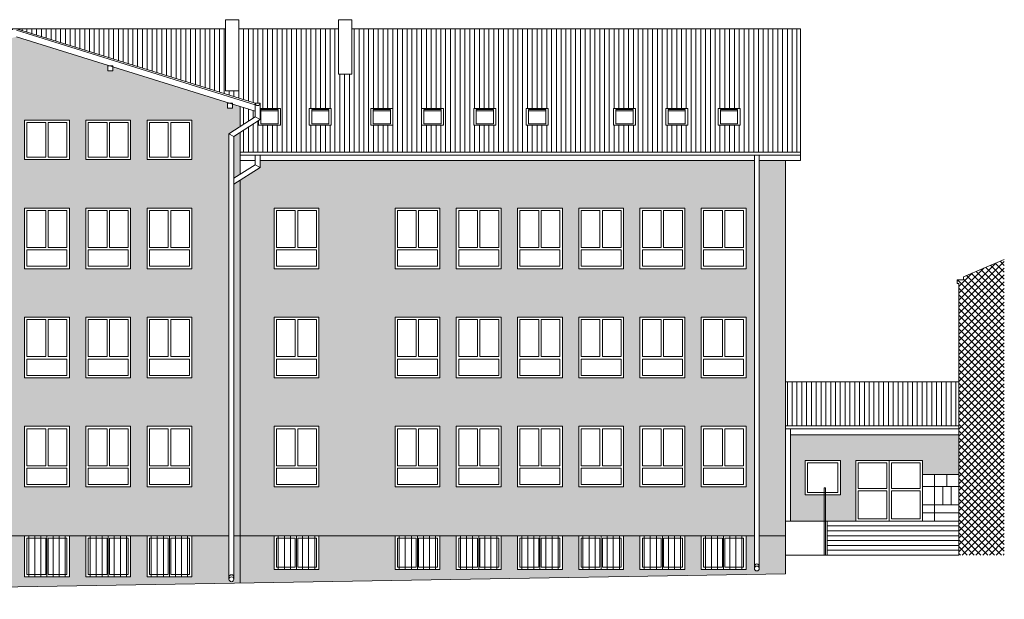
# Model space of a CAD drawing. Header units: centimetres. Extents: x -169503 to -110243, y -22061 to 11368.
# Tile 23 of 37: x -136589 to -133341, y -7553 to -5640. Entities that reach past the tile are written whole.
import ezdxf

# ---------------------------------------------------------------- set-up
doc = ezdxf.new("R2010")
doc.units = ezdxf.units.CM
doc.header["$LTSCALE"] = 10
for name, color, linetype, lineweight in [('_BALUSTRADY', 250, 'Continuous', 15), ('_KRATY', 250, 'Continuous', 15), ('_OKNA', 250, 'Continuous', 15), ('_SC', 250, 'Continuous', 15), ('_WID', 250, 'Continuous', 15)]:
    doc.layers.add(name, color=color, linetype=linetype, lineweight=lineweight)
for name, color, linetype in [('kolor 1', 250, 'Continuous'), ('kolor 2', 250, 'Continuous'), ('kolor 4', 250, 'Continuous')]:
    doc.layers.add(name, color=color, linetype=linetype)
pattern_1 = [(90, (-19534.473, -6837.746), (-15.875, 3e-15), [])]

msp = doc.modelspace()

# ---------------------------------------------------------------- hatches: boundary and pattern name
at = {"layer": '_OKNA'}
h = msp.add_hatch(dxfattribs=at)
h.set_pattern_fill('ANSI31', color=256, scale=5, angle=45)
h.set_pattern_definition(pattern_1)
h.paths.add_polyline_path([(-134845.86, -5933.21), (-134845.86, -5988.06), (-134918.36, -5988.06), (-134918.36, -5933.21)], flags=16)
h.paths.add_polyline_path([(-134853.86, -5937.21), (-134853.86, -5984.06), (-134910.36, -5984.06), (-134910.36, -5937.21)], flags=0)
h.paths.add_polyline_path([(-134630.35, -5933.21), (-134557.86, -5933.21), (-134557.86, -5988.06), (-134630.35, -5988.06)], flags=16)
h.paths.add_polyline_path([(-134622.35, -5937.21), (-134565.86, -5937.21), (-134565.86, -5984.06), (-134622.35, -5984.06)], flags=0)
h.paths.add_polyline_path([(-135018.36, -5933.21), (-135018.36, -5988.06), (-135090.85, -5988.06), (-135090.85, -5933.21)], flags=16)
h.paths.add_polyline_path([(-135026.36, -5937.21), (-135026.36, -5984.06), (-135082.85, -5984.06), (-135082.85, -5937.21)], flags=0)
h.paths.add_polyline_path([(-134457.86, -5933.21), (-134385.36, -5933.21), (-134385.36, -5988.06), (-134457.86, -5988.06)], flags=16)
h.paths.add_polyline_path([(-134449.86, -5937.21), (-134393.36, -5937.21), (-134393.36, -5984.06), (-134449.86, -5984.06)], flags=0)
h.paths.add_polyline_path([(-135190.85, -5933.21), (-135190.85, -5988.06), (-135263.35, -5988.06), (-135263.35, -5933.21)], flags=16)
h.paths.add_polyline_path([(-135198.85, -5937.21), (-135198.85, -5984.06), (-135255.35, -5984.06), (-135255.35, -5937.21)], flags=0)
h.paths.add_polyline_path([(-134285.36, -5933.21), (-134212.86, -5933.21), (-134212.86, -5988.06), (-134285.36, -5988.06)], flags=16)
h.paths.add_polyline_path([(-134277.36, -5937.21), (-134220.86, -5937.21), (-134220.86, -5984.06), (-134277.36, -5984.06)], flags=0)
h.paths.add_polyline_path([(-135358.28, -5933.21), (-135358.28, -5988.06), (-135430.77, -5988.06), (-135430.77, -5933.21)], flags=16)
h.paths.add_polyline_path([(-135366.28, -5937.21), (-135366.28, -5984.06), (-135422.77, -5984.06), (-135422.77, -5937.21)], flags=0)
h.paths.add_polyline_path([(-135561.31, -5933.21), (-135561.31, -5988.06), (-135633.8, -5988.06), (-135633.8, -5933.21)], flags=16)
h.paths.add_polyline_path([(-135569.31, -5937.21), (-135569.31, -5984.06), (-135625.8, -5984.06), (-135625.8, -5937.21)], flags=0)
h.paths.add_polyline_path([(-135728.73, -5933.21), (-135728.73, -5988.06), (-135801.23, -5988.06), (-135801.23, -5933.21)], flags=16)
h.paths.add_polyline_path([(-135736.73, -5937.21), (-135736.73, -5984.06), (-135793.23, -5984.06), (-135793.23, -5937.21)], flags=0)
h.paths.add_polyline_path([(-137432.06, -5933.21), (-137432.06, -5988.06), (-137504.56, -5988.06), (-137504.56, -5933.21)], flags=16)
h.paths.add_polyline_path([(-137440.06, -5937.21), (-137440.06, -5984.06), (-137496.56, -5984.06), (-137496.56, -5937.21)], flags=0)
h.paths.add_polyline_path([(-137604.56, -5933.21), (-137604.56, -5988.06), (-137677.06, -5988.06), (-137677.06, -5933.21)], flags=16)
h.paths.add_polyline_path([(-137612.56, -5937.21), (-137612.56, -5984.06), (-137669.06, -5984.06), (-137669.06, -5937.21)], flags=0)
h.paths.add_polyline_path([(-137771.98, -5933.21), (-137771.98, -5988.06), (-137844.48, -5988.06), (-137844.48, -5933.21)], flags=16)
h.paths.add_polyline_path([(-137779.98, -5937.21), (-137779.98, -5984.06), (-137836.48, -5984.06), (-137836.48, -5937.21)], flags=0)
h.paths.add_polyline_path([(-138034.33, -5933.21), (-138034.33, -5988.06), (-138106.83, -5988.06), (-138106.83, -5933.21)], flags=16)
h.paths.add_polyline_path([(-138042.33, -5937.21), (-138042.33, -5984.06), (-138098.83, -5984.06), (-138098.83, -5937.21)], flags=0)
h.paths.add_polyline_path([(-138206.83, -5933.21), (-138206.83, -5988.06), (-138279.32, -5988.06), (-138279.32, -5933.21)], flags=16)
h.paths.add_polyline_path([(-138214.83, -5937.21), (-138214.83, -5984.06), (-138271.32, -5984.06), (-138271.32, -5937.21)], flags=0)
h.paths.add_polyline_path([(-138379.32, -5933.21), (-138379.32, -5988.06), (-138451.82, -5988.06), (-138451.82, -5933.21)], flags=16)
h.paths.add_polyline_path([(-138387.32, -5937.21), (-138387.32, -5984.06), (-138443.82, -5984.06), (-138443.82, -5937.21)], flags=0)
h.paths.add_polyline_path([(-138551.82, -5933.21), (-138551.82, -5988.06), (-138624.32, -5988.06), (-138624.32, -5933.21)], flags=16)
h.paths.add_polyline_path([(-138559.82, -5937.21), (-138559.82, -5984.06), (-138616.32, -5984.06), (-138616.32, -5937.21)], flags=0)
h.paths.add_polyline_path([(-138724.32, -5933.21), (-138724.32, -5988.06), (-138796.82, -5988.06), (-138796.82, -5933.21)], flags=16)
h.paths.add_polyline_path([(-138732.32, -5937.21), (-138732.32, -5984.06), (-138788.82, -5984.06), (-138788.82, -5937.21)], flags=0)
h.paths.add_polyline_path([(-137387.9, -5942.16), (-137387.9, -5961.54), (-137337.9, -5993.46), (-137337.9, -5926.58)])
h.paths.add_polyline_path([(-137403.9, -5915.97), (-137387.9, -5915.97), (-136599.9, -5670.49), (-137289.68, -5670.49), (-137289.68, -5874.91), (-137333.68, -5874.91), (-137333.68, -5670.49), (-137937.68, -5670.49), (-137937.68, -5819.92), (-137981.68, -5819.92), (-137981.68, -5670.49), (-139077.9, -5670.49), (-139077.9, -6077.79), (-137337.9, -6077.79), (-137337.9, -6012.44), (-137403.9, -5970.31)])
h.paths.add_polyline_path([(-135795.9, -5970.31), (-135861.9, -6012.44), (-135861.9, -6077.79), (-134012.94, -6077.79), (-134012.94, -5670.49), (-135492.9, -5670.49), (-135492.9, -5819.92), (-135536.9, -5819.92), (-135536.9, -5670.49), (-135866.12, -5670.49), (-135866.12, -5874.91), (-135910.12, -5874.91), (-135910.12, -5670.49), (-136599.9, -5670.49), (-135811.9, -5915.97), (-135795.9, -5915.97)])
h.paths.add_polyline_path([(-135861.9, -5993.46), (-135811.9, -5961.54), (-135811.9, -5942.16), (-135861.9, -5926.58)])
h = msp.add_hatch(dxfattribs=at)
h.set_pattern_fill('ANSI37', color=256, scale=5)
h.set_pattern_definition([(45, (-19534.473, -6837.746), (-11.2253202, 11.2253202), []), (135, (-19534.473, -6837.746), (-11.2253202, -11.2253202), [])])
h.paths.add_polyline_path([(-133341.13, -7407.28), (-133341.13, -6431.58), (-133476.13, -6489.28), (-133476.13, -6499.28), (-133496.13, -6499.28), (-133496.13, -6511.28), (-133491.13, -6511.28), (-133491.13, -7407.28)])
h = msp.add_hatch(dxfattribs=at)
h.set_pattern_fill('ANSI31', color=256, scale=5, angle=45)
h.set_pattern_definition(pattern_1)
h.paths.add_polyline_path([(-133491.13, -6835.28), (-134062.9, -6835.28), (-134062.9, -6980.28), (-133491.13, -6980.28)])
at = {"layer": 'kolor 1'}
h = msp.add_hatch(color=256, dxfattribs=at)
h.dxf.hatch_style = 1
h.paths.add_polyline_path([(-138871.48, -6105.28), (-139027.9, -6105.28), (-139027.9, -7343.28), (-138871.48, -7343.28)])
h.paths.add_polyline_path([(-137337.9, -6169.87), (-137403.9, -6127.74), (-137403.9, -6105.28), (-138855.48, -6105.28), (-138855.48, -7343.28), (-137337.9, -7343.28)])
h.paths.add_polyline_path([(-138682.9, -6262.28), (-138682.9, -6462.28), (-138830.9, -6462.28), (-138830.9, -6262.28)], flags=16)
h.paths.add_polyline_path([(-138628.9, -6262.28), (-138480.9, -6262.28), (-138480.9, -6462.28), (-138628.9, -6462.28)], flags=16)
h.paths.add_polyline_path([(-138426.9, -6262.28), (-138278.9, -6262.28), (-138278.9, -6462.28), (-138426.9, -6462.28)], flags=16)
h.paths.add_polyline_path([(-138682.9, -6622.28), (-138682.9, -6822.28), (-138830.9, -6822.28), (-138830.9, -6622.28)], flags=16)
h.paths.add_polyline_path([(-138628.9, -6622.28), (-138480.9, -6622.28), (-138480.9, -6822.28), (-138628.9, -6822.28)], flags=16)
h.paths.add_polyline_path([(-138224.9, -6262.28), (-138076.9, -6262.28), (-138076.9, -6462.28), (-138224.9, -6462.28)], flags=16)
h.paths.add_polyline_path([(-138426.9, -6622.28), (-138278.9, -6622.28), (-138278.9, -6822.28), (-138426.9, -6822.28)], flags=16)
h.paths.add_polyline_path([(-138224.9, -6622.28), (-138076.9, -6622.28), (-138076.9, -6822.28), (-138224.9, -6822.28)], flags=16)
h.paths.add_polyline_path([(-138682.9, -6982.28), (-138682.9, -7182.28), (-138830.9, -7182.28), (-138830.9, -6982.28)], flags=16)
h.paths.add_polyline_path([(-138628.9, -6982.28), (-138480.9, -6982.28), (-138480.9, -7182.28), (-138628.9, -7182.28)], flags=16)
h.paths.add_polyline_path([(-138426.9, -6982.28), (-138278.9, -6982.28), (-138278.9, -7182.28), (-138426.9, -7182.28)], flags=16)
h.paths.add_polyline_path([(-137852.9, -6262.28), (-137704.9, -6262.28), (-137704.9, -6462.28), (-137852.9, -6462.28)], flags=16)
h.paths.add_polyline_path([(-138224.9, -6982.28), (-138076.9, -6982.28), (-138076.9, -7182.28), (-138224.9, -7182.28)], flags=16)
h.paths.add_polyline_path([(-137852.9, -6622.28), (-137704.9, -6622.28), (-137704.9, -6822.28), (-137852.9, -6822.28)], flags=16)
h.paths.add_polyline_path([(-137545.9, -6262.28), (-137397.9, -6262.28), (-137397.9, -6462.28), (-137545.9, -6462.28)], flags=16)
h.paths.add_polyline_path([(-137852.9, -6982.28), (-137704.9, -6982.28), (-137704.9, -7182.28), (-137852.9, -7182.28)], flags=16)
h.paths.add_polyline_path([(-137545.9, -6622.28), (-137397.9, -6622.28), (-137397.9, -6822.28), (-137545.9, -6822.28)], flags=16)
h.paths.add_polyline_path([(-137545.9, -6982.28), (-137397.9, -6982.28), (-137397.9, -7182.28), (-137545.9, -7182.28)], flags=16)
h.paths.add_polyline_path([(-137337.9, -6105.28), (-137387.9, -6105.28), (-137387.9, -6118.97), (-137337.9, -6150.88)], flags=17)
h.paths.add_polyline_path([(-137317.3, -6025.59), (-137337.9, -6012.44), (-137337.9, -6150.88), (-137317.3, -6164.03)], flags=17)
h.paths.add_polyline_path([(-135861.9, -5926.58), (-135886.94, -5918.78), (-135886.94, -5932.28), (-135902.94, -5932.28), (-135902.94, -5916.28), (-135894.96, -5916.28), (-136281.91, -5795.74), (-136281.91, -5809.24), (-136297.91, -5809.24), (-136297.91, -5793.24), (-136289.93, -5793.24), (-136599.9, -5696.67), (-136909.87, -5793.24), (-136901.89, -5793.24), (-136901.89, -5809.24), (-136917.89, -5809.24), (-136917.89, -5795.74), (-137304.84, -5916.28), (-137296.86, -5916.28), (-137296.86, -5932.28), (-137312.86, -5932.28), (-137312.86, -5918.78), (-137337.9, -5926.58), (-137337.9, -5993.46), (-137301.3, -6016.82), (-137301.3, -7343.28), (-135898.5, -7343.28), (-135898.5, -6016.82), (-135861.9, -5993.46)])
h.paths.add_polyline_path([(-137178.9, -5972.28), (-137030.9, -5972.28), (-137030.9, -6102.28), (-137178.9, -6102.28)], flags=16)
h.paths.add_polyline_path([(-136976.9, -5972.28), (-136828.9, -5972.28), (-136828.9, -6102.28), (-136976.9, -6102.28)], flags=16)
h.paths.add_polyline_path([(-137178.9, -6262.28), (-137030.9, -6262.28), (-137030.9, -6462.28), (-137178.9, -6462.28)], flags=16)
h.paths.add_polyline_path([(-136976.9, -6262.28), (-136828.9, -6262.28), (-136828.9, -6462.28), (-136976.9, -6462.28)], flags=16)
h.paths.add_polyline_path([(-136774.9, -5972.28), (-136626.9, -5972.28), (-136626.9, -6102.28), (-136774.9, -6102.28)], flags=16)
h.paths.add_polyline_path([(-136774.9, -6262.28), (-136626.9, -6262.28), (-136626.9, -6462.28), (-136774.9, -6462.28)], flags=16)
h.paths.add_polyline_path([(-137178.9, -6622.28), (-137030.9, -6622.28), (-137030.9, -6822.28), (-137178.9, -6822.28)], flags=16)
h.paths.add_polyline_path([(-136572.9, -5972.28), (-136424.9, -5972.28), (-136424.9, -6102.28), (-136572.9, -6102.28)], flags=16)
h.paths.add_polyline_path([(-136976.9, -6622.28), (-136828.9, -6622.28), (-136828.9, -6822.28), (-136976.9, -6822.28)], flags=16)
h.paths.add_polyline_path([(-136572.9, -6262.28), (-136424.9, -6262.28), (-136424.9, -6462.28), (-136572.9, -6462.28)], flags=16)
h.paths.add_polyline_path([(-136774.9, -6622.28), (-136626.9, -6622.28), (-136626.9, -6822.28), (-136774.9, -6822.28)], flags=16)
h.paths.add_polyline_path([(-136370.9, -5972.28), (-136222.9, -5972.28), (-136222.9, -6102.28), (-136370.9, -6102.28)], flags=16)
h.paths.add_polyline_path([(-136370.9, -6262.28), (-136222.9, -6262.28), (-136222.9, -6462.28), (-136370.9, -6462.28)], flags=16)
h.paths.add_polyline_path([(-136572.9, -6622.28), (-136424.9, -6622.28), (-136424.9, -6822.28), (-136572.9, -6822.28)], flags=16)
h.paths.add_polyline_path([(-137178.9, -6982.28), (-137030.9, -6982.28), (-137030.9, -7182.28), (-137178.9, -7182.28)], flags=16)
h.paths.add_polyline_path([(-136976.9, -6982.28), (-136828.9, -6982.28), (-136828.9, -7182.28), (-136976.9, -7182.28)], flags=16)
h.paths.add_polyline_path([(-136168.9, -5972.28), (-136020.9, -5972.28), (-136020.9, -6102.28), (-136168.9, -6102.28)], flags=16)
h.paths.add_polyline_path([(-136370.9, -6622.28), (-136222.9, -6622.28), (-136222.9, -6822.28), (-136370.9, -6822.28)], flags=16)
h.paths.add_polyline_path([(-136774.9, -6982.28), (-136626.9, -6982.28), (-136626.9, -7182.28), (-136774.9, -7182.28)], flags=16)
h.paths.add_polyline_path([(-136168.9, -6262.28), (-136020.9, -6262.28), (-136020.9, -6462.28), (-136168.9, -6462.28)], flags=16)
h.paths.add_polyline_path([(-136572.9, -6982.28), (-136424.9, -6982.28), (-136424.9, -7182.28), (-136572.9, -7182.28)], flags=16)
h.paths.add_polyline_path([(-136168.9, -6622.28), (-136020.9, -6622.28), (-136020.9, -6822.28), (-136168.9, -6822.28)], flags=16)
h.paths.add_polyline_path([(-136370.9, -6982.28), (-136222.9, -6982.28), (-136222.9, -7182.28), (-136370.9, -7182.28)], flags=16)
h.paths.add_polyline_path([(-136168.9, -6982.28), (-136020.9, -6982.28), (-136020.9, -7182.28), (-136168.9, -7182.28)], flags=16)
h.paths.add_polyline_path([(-135861.9, -6012.44), (-135882.5, -6025.59), (-135882.5, -6164.03), (-135861.9, -6150.88)], flags=17)
h.paths.add_polyline_path([(-135861.9, -6169.87), (-135882.5, -6183.02), (-135882.5, -7343.28), (-135861.9, -7343.28)], flags=17)
h.paths.add_polyline_path([(-137317.3, -6183.02), (-137337.9, -6169.87), (-137337.9, -7343.28), (-137317.3, -7343.28)], flags=17)
h = msp.add_hatch(color=256, dxfattribs=at)
h.dxf.hatch_style = 1
h.paths.add_polyline_path([(-134165.46, -6105.28), (-135795.9, -6105.28), (-135795.9, -6127.74), (-135861.9, -6169.87), (-135861.9, -7343.28), (-134165.46, -7343.28)])
h.paths.add_polyline_path([(-134946.9, -6262.28), (-134798.9, -6262.28), (-134798.9, -6462.28), (-134946.9, -6462.28)], flags=16)
h.paths.add_polyline_path([(-135000.9, -6262.28), (-135000.9, -6462.28), (-135148.9, -6462.28), (-135148.9, -6262.28)], flags=16)
h.paths.add_polyline_path([(-134744.9, -6262.28), (-134596.9, -6262.28), (-134596.9, -6462.28), (-134744.9, -6462.28)], flags=16)
h.paths.add_polyline_path([(-135202.9, -6262.28), (-135202.9, -6462.28), (-135350.9, -6462.28), (-135350.9, -6262.28)], flags=16)
h.paths.add_polyline_path([(-134542.9, -6262.28), (-134394.9, -6262.28), (-134394.9, -6462.28), (-134542.9, -6462.28)], flags=16)
h.paths.add_polyline_path([(-134946.9, -6622.28), (-134798.9, -6622.28), (-134798.9, -6822.28), (-134946.9, -6822.28)], flags=16)
h.paths.add_polyline_path([(-135000.9, -6622.28), (-135000.9, -6822.28), (-135148.9, -6822.28), (-135148.9, -6622.28)], flags=16)
h.paths.add_polyline_path([(-134744.9, -6622.28), (-134596.9, -6622.28), (-134596.9, -6822.28), (-134744.9, -6822.28)], flags=16)
h.paths.add_polyline_path([(-135202.9, -6622.28), (-135202.9, -6822.28), (-135350.9, -6822.28), (-135350.9, -6622.28)], flags=16)
h.paths.add_polyline_path([(-134542.9, -6622.28), (-134394.9, -6622.28), (-134394.9, -6822.28), (-134542.9, -6822.28)], flags=16)
h.paths.add_polyline_path([(-134340.9, -6262.28), (-134192.9, -6262.28), (-134192.9, -6462.28), (-134340.9, -6462.28)], flags=16)
h.paths.add_polyline_path([(-135601.9, -6262.28), (-135601.9, -6462.28), (-135749.9, -6462.28), (-135749.9, -6262.28)], flags=16)
h.paths.add_polyline_path([(-134340.9, -6622.28), (-134192.9, -6622.28), (-134192.9, -6822.28), (-134340.9, -6822.28)], flags=16)
h.paths.add_polyline_path([(-135601.9, -6622.28), (-135601.9, -6822.28), (-135749.9, -6822.28), (-135749.9, -6622.28)], flags=16)
h.paths.add_polyline_path([(-134946.9, -6982.28), (-134798.9, -6982.28), (-134798.9, -7182.28), (-134946.9, -7182.28)], flags=16)
h.paths.add_polyline_path([(-135000.9, -6982.28), (-135000.9, -7182.28), (-135148.9, -7182.28), (-135148.9, -6982.28)], flags=16)
h.paths.add_polyline_path([(-134744.9, -6982.28), (-134596.9, -6982.28), (-134596.9, -7182.28), (-134744.9, -7182.28)], flags=16)
h.paths.add_polyline_path([(-135202.9, -6982.28), (-135202.9, -7182.28), (-135350.9, -7182.28), (-135350.9, -6982.28)], flags=16)
h.paths.add_polyline_path([(-134542.9, -6982.28), (-134394.9, -6982.28), (-134394.9, -7182.28), (-134542.9, -7182.28)], flags=16)
h.paths.add_polyline_path([(-134340.9, -6982.28), (-134192.9, -6982.28), (-134192.9, -7182.28), (-134340.9, -7182.28)], flags=16)
h.paths.add_polyline_path([(-135601.9, -6982.28), (-135601.9, -7182.28), (-135749.9, -7182.28), (-135749.9, -6982.28)], flags=16)
h.paths.add_polyline_path([(-134062.9, -6105.28), (-134149.46, -6105.28), (-134149.46, -7343.28), (-134062.9, -7343.28)])
at = {"layer": 'kolor 2'}
h = msp.add_hatch(color=256, dxfattribs=at)
h.dxf.hatch_style = 1
h.paths.add_polyline_path([(-135350.9, -7343.28), (-135601.9, -7343.28), (-135601.9, -7455.28), (-135749.9, -7455.28), (-135749.9, -7343.28), (-135861.9, -7343.28), (-135861.9, -7499.72), (-134062.9, -7469.28), (-134062.9, -7407.28), (-134062.9, -7343.28), (-134149.46, -7343.28), (-134149.46, -7451.59, -1), (-134165.46, -7451.59), (-134165.46, -7343.28), (-134192.9, -7343.28), (-134192.9, -7455.28), (-134340.9, -7455.28), (-134340.9, -7343.28), (-134394.9, -7343.28), (-134394.9, -7455.28), (-134542.9, -7455.28), (-134542.9, -7343.28), (-134596.9, -7343.28), (-134596.9, -7455.28), (-134744.9, -7455.28), (-134744.9, -7343.28), (-134798.9, -7343.28), (-134798.9, -7455.28), (-134946.9, -7455.28), (-134946.9, -7343.28), (-135000.9, -7343.28), (-135000.9, -7455.28), (-135148.9, -7455.28), (-135148.9, -7343.28), (-135202.9, -7343.28), (-135202.9, -7455.28), (-135350.9, -7455.28)])
h.paths.add_polyline_path([(-135898.5, -7343.28), (-136020.9, -7343.28), (-136020.9, -7479.28), (-136168.9, -7479.28), (-136168.9, -7343.28), (-136222.9, -7343.28), (-136222.9, -7479.28), (-136370.9, -7479.28), (-136370.9, -7343.28), (-136424.9, -7343.28), (-136424.9, -7479.28), (-136572.9, -7479.28), (-136572.9, -7343.28), (-136626.9, -7343.28), (-136626.9, -7479.28), (-136774.9, -7479.28), (-136774.9, -7343.28), (-136828.9, -7343.28), (-136828.9, -7479.28), (-136976.9, -7479.28), (-136976.9, -7343.28), (-137030.9, -7343.28), (-137030.9, -7479.28), (-137178.9, -7479.28), (-137178.9, -7343.28), (-137301.3, -7343.28), (-137301.3, -7510.2, -1), (-137317.3, -7510.2), (-137317.3, -7343.28), (-137337.9, -7343.28), (-137337.9, -7524.69), (-135890.36, -7495.15, -0.4191771), (-135898.5, -7487.15)])
h.paths.add_polyline_path([(-137852.9, -7343.28), (-138076.9, -7343.28), (-138076.9, -7485.28), (-138224.9, -7485.28), (-138224.9, -7343.28), (-138278.9, -7343.28), (-138278.9, -7485.28), (-138426.9, -7485.28), (-138426.9, -7343.28), (-138480.9, -7343.28), (-138480.9, -7485.28), (-138628.9, -7485.28), (-138628.9, -7343.28), (-138682.9, -7343.28), (-138682.9, -7485.28), (-138830.9, -7485.28), (-138830.9, -7343.28), (-138855.48, -7343.28), (-138855.48, -7535.26, -1), (-138871.48, -7535.26), (-138871.48, -7343.28), (-139027.9, -7343.28), (-139027.9, -7553.28), (-137337.9, -7524.69), (-137337.9, -7343.28), (-137397.9, -7343.28), (-137397.9, -7485.28), (-137545.9, -7485.28), (-137545.9, -7343.28), (-137704.9, -7343.28), (-137704.9, -7485.28), (-137852.9, -7485.28)])
h = msp.add_hatch(color=256, dxfattribs=at)
h.dxf.hatch_style = 1
h.paths.add_polyline_path([(-135861.9, -7343.28), (-135882.5, -7343.28), (-135882.5, -7487.15, -1), (-135898.5, -7487.15), (-135898.5, -7343.28), (-136020.9, -7343.28), (-136020.9, -7479.28), (-136168.9, -7479.28), (-136168.9, -7343.28), (-136222.9, -7343.28), (-136222.9, -7479.28), (-136370.9, -7479.28), (-136370.9, -7343.28), (-136424.9, -7343.28), (-136424.9, -7479.28), (-136572.9, -7479.28), (-136572.9, -7343.28), (-136626.9, -7343.28), (-136626.9, -7479.28), (-136774.9, -7479.28), (-136774.9, -7343.28), (-136828.9, -7343.28), (-136828.9, -7479.28), (-136976.9, -7479.28), (-136976.9, -7343.28), (-137030.9, -7343.28), (-137030.9, -7479.28), (-137178.9, -7479.28), (-137178.9, -7343.28), (-137301.3, -7343.28), (-137301.3, -7510.2, -1), (-137317.3, -7510.2), (-137317.3, -7343.28), (-137337.9, -7343.28), (-137337.9, -7524.69), (-135861.9, -7499.72)])
at = {"layer": 'kolor 4'}
h = msp.add_hatch(color=256, dxfattribs=at)
h.dxf.hatch_style = 1
h.paths.add_polyline_path([(-133491.13, -7010.28), (-134046.9, -7010.28), (-134046.9, -7295.28), (-133830.9, -7295.28), (-133830.9, -7095.28), (-133610.9, -7095.28), (-133610.9, -7141.28), (-133491.13, -7141.28)])
h.paths.add_polyline_path([(-133997.9, -7095.28), (-133881.9, -7095.28), (-133881.9, -7208.28), (-133997.9, -7208.28)], flags=16)

# ---------------------------------------------------------------- linework, layer by layer
at = {"layer": '_BALUSTRADY'}
for p, q in [((-133930.9, -7185.28), (-133934.9, -7185.28)), ((-133934.9, -7407.28), (-133934.9, -7185.28)), ((-133930.9, -7407.28), (-133930.9, -7185.28))]:
    msp.add_line(p, q, dxfattribs=at)
at = {"layer": '_KRATY'}
for p, q in [((-136558.9, -7343.28), (-136558.9, -7479.28)), ((-136538.9, -7343.28), (-136538.9, -7479.28)), ((-136518.9, -7343.28), (-136518.9, -7479.28)), ((-136498.9, -7343.28), (-136498.9, -7479.28)), ((-136478.9, -7343.28), (-136478.9, -7479.28)), ((-136458.9, -7343.28), (-136458.9, -7479.28)), ((-136438.9, -7343.28), (-136438.9, -7479.28)), ((-136356.9, -7343.28), (-136356.9, -7479.28)), ((-136336.9, -7343.28), (-136336.9, -7479.28)), ((-136316.9, -7343.28), (-136316.9, -7479.28)), ((-136296.9, -7343.28), (-136296.9, -7479.28)), ((-136276.9, -7343.28), (-136276.9, -7479.28)), ((-136256.9, -7343.28), (-136256.9, -7479.28)), ((-136236.9, -7343.28), (-136236.9, -7479.28)), ((-136154.9, -7343.28), (-136154.9, -7479.28)), ((-136134.9, -7343.28), (-136134.9, -7479.28)), ((-136114.9, -7343.28), (-136114.9, -7479.28)), ((-136094.9, -7343.28), (-136094.9, -7479.28)), ((-136074.9, -7343.28), (-136074.9, -7479.28)), ((-136054.9, -7343.28), (-136054.9, -7479.28)), ((-136034.9, -7343.28), (-136034.9, -7479.28)), ((-135735.9, -7343.28), (-135735.9, -7455.28)), ((-135715.9, -7343.28), (-135715.9, -7455.28)), ((-135695.9, -7343.28), (-135695.9, -7455.28)), ((-135675.9, -7343.28), (-135675.9, -7455.28)), ((-135655.9, -7343.28), (-135655.9, -7455.28)), ((-135635.9, -7343.28), (-135635.9, -7455.28)), ((-135615.9, -7343.28), (-135615.9, -7455.28)), ((-135336.9, -7343.28), (-135336.9, -7455.28)), ((-135316.9, -7343.28), (-135316.9, -7455.28)), ((-135296.9, -7343.28), (-135296.9, -7455.28)), ((-135276.9, -7343.28), (-135276.9, -7455.28)), ((-135256.9, -7343.28), (-135256.9, -7455.28)), ((-135236.9, -7343.28), (-135236.9, -7455.28)), ((-135216.9, -7343.28), (-135216.9, -7455.28)), ((-135134.9, -7343.28), (-135134.9, -7455.28)), ((-135114.9, -7343.28), (-135114.9, -7455.28)), ((-135094.9, -7343.28), (-135094.9, -7455.28)), ((-135074.9, -7343.28), (-135074.9, -7455.28)), ((-135054.9, -7343.28), (-135054.9, -7455.28)), ((-135034.9, -7343.28), (-135034.9, -7455.28)), ((-135014.9, -7343.28), (-135014.9, -7455.28)), ((-134932.9, -7343.28), (-134932.9, -7455.28)), ((-134912.9, -7343.28), (-134912.9, -7455.28)), ((-134892.9, -7343.28), (-134892.9, -7455.28)), ((-134872.9, -7343.28), (-134872.9, -7455.28)), ((-134852.9, -7343.28), (-134852.9, -7455.28)), ((-134832.9, -7343.28), (-134832.9, -7455.28)), ((-134812.9, -7343.28), (-134812.9, -7455.28)), ((-134730.9, -7343.28), (-134730.9, -7455.28)), ((-134710.9, -7343.28), (-134710.9, -7455.28)), ((-134690.9, -7343.28), (-134690.9, -7455.28)), ((-134670.9, -7343.28), (-134670.9, -7455.28)), ((-134650.9, -7343.28), (-134650.9, -7455.28)), ((-134630.9, -7343.28), (-134630.9, -7455.28)), ((-134610.9, -7343.28), (-134610.9, -7455.28)), ((-134528.9, -7343.28), (-134528.9, -7455.28)), ((-134508.9, -7343.28), (-134508.9, -7455.28)), ((-134488.9, -7343.28), (-134488.9, -7455.28)), ((-134468.9, -7343.28), (-134468.9, -7455.28)), ((-134448.9, -7343.28), (-134448.9, -7455.28)), ((-134428.9, -7343.28), (-134428.9, -7455.28)), ((-134408.9, -7343.28), (-134408.9, -7455.28)), ((-134326.9, -7343.28), (-134326.9, -7455.28)), ((-134306.9, -7343.28), (-134306.9, -7455.28)), ((-134286.9, -7343.28), (-134286.9, -7455.28)), ((-134266.9, -7343.28), (-134266.9, -7455.28)), ((-134246.9, -7343.28), (-134246.9, -7455.28)), ((-134226.9, -7343.28), (-134226.9, -7455.28)), ((-134206.9, -7343.28), (-134206.9, -7455.28))]:
    msp.add_line(p, q, dxfattribs=at)
at = {"layer": '_OKNA'}
for p, q in [((-135793.23, -5941.21, 3221.48), (-135736.73, -5941.21, 3221.48)), ((-135625.8, -5941.21, 3223.85), (-135569.31, -5941.21, 3223.85)), ((-135422.77, -5941.21, 3221.48), (-135366.28, -5941.21, 3221.48)), ((-135255.35, -5941.21, 3223.85), (-135198.85, -5941.21, 3223.85)), ((-135082.85, -5941.21, 3223.85), (-135026.36, -5941.21, 3223.85)), ((-134910.36, -5941.21, 3223.85), (-134853.86, -5941.21, 3223.85)), ((-134622.35, -5941.21, 3223.85), (-134565.86, -5941.21, 3223.85)), ((-134449.86, -5941.21, 3223.85), (-134393.36, -5941.21, 3223.85)), ((-134277.36, -5941.21, 3223.85), (-134220.86, -5941.21, 3223.85)), ((-133720.9, -7295.28), (-133720.9, -7095.28))]:
    msp.add_line(p, q, dxfattribs=at)
for points, elevation in [([(-135793.23, -5984.06), (-135736.73, -5984.06), (-135736.73, -5937.21), (-135793.23, -5937.21)], 3221.48), ([(-135625.8, -5984.06), (-135569.31, -5984.06), (-135569.31, -5937.21), (-135625.8, -5937.21)], 3223.85), ([(-135422.77, -5984.06), (-135366.28, -5984.06), (-135366.28, -5937.21), (-135422.77, -5937.21)], 3221.48), ([(-135255.35, -5984.06), (-135198.85, -5984.06), (-135198.85, -5937.21), (-135255.35, -5937.21)], 3223.85), ([(-135082.85, -5984.06), (-135026.36, -5984.06), (-135026.36, -5937.21), (-135082.85, -5937.21)], 3223.85), ([(-134910.36, -5984.06), (-134853.86, -5984.06), (-134853.86, -5937.21), (-134910.36, -5937.21)], 3223.85), ([(-134622.35, -5984.06), (-134565.86, -5984.06), (-134565.86, -5937.21), (-134622.35, -5937.21)], 3223.85), ([(-134449.86, -5984.06), (-134393.36, -5984.06), (-134393.36, -5937.21), (-134449.86, -5937.21)], 3223.85), ([(-134277.36, -5984.06), (-134220.86, -5984.06), (-134220.86, -5937.21), (-134277.36, -5937.21)], 3223.85)]:
    msp.add_lwpolyline(points, close=True, dxfattribs=dict(at, elevation=elevation))
for points in [[(-136564.9, -6094.28), (-136502.9, -6094.28), (-136502.9, -5980.28), (-136564.9, -5980.28)], [(-136432.9, -6094.28), (-136494.9, -6094.28), (-136494.9, -5980.28), (-136432.9, -5980.28)], [(-136362.9, -6094.28), (-136300.9, -6094.28), (-136300.9, -5980.28), (-136362.9, -5980.28)], [(-136230.9, -6094.28), (-136292.9, -6094.28), (-136292.9, -5980.28), (-136230.9, -5980.28)], [(-136160.9, -6094.28), (-136098.9, -6094.28), (-136098.9, -5980.28), (-136160.9, -5980.28)], [(-136028.9, -6094.28), (-136090.9, -6094.28), (-136090.9, -5980.28), (-136028.9, -5980.28)], [(-136564.9, -6392.28), (-136502.9, -6392.28), (-136502.9, -6270.28), (-136564.9, -6270.28)], [(-136432.9, -6392.28), (-136494.9, -6392.28), (-136494.9, -6270.28), (-136432.9, -6270.28)], [(-136362.9, -6392.28), (-136300.9, -6392.28), (-136300.9, -6270.28), (-136362.9, -6270.28)], [(-136230.9, -6392.28), (-136292.9, -6392.28), (-136292.9, -6270.28), (-136230.9, -6270.28)], [(-136160.9, -6392.28), (-136098.9, -6392.28), (-136098.9, -6270.28), (-136160.9, -6270.28)], [(-136028.9, -6392.28), (-136090.9, -6392.28), (-136090.9, -6270.28), (-136028.9, -6270.28)], [(-135741.9, -6392.28), (-135679.9, -6392.28), (-135679.9, -6270.28), (-135741.9, -6270.28)], [(-135609.9, -6392.28), (-135671.9, -6392.28), (-135671.9, -6270.28), (-135609.9, -6270.28)], [(-135342.9, -6392.28), (-135280.9, -6392.28), (-135280.9, -6270.28), (-135342.9, -6270.28)], [(-135210.9, -6392.28), (-135272.9, -6392.28), (-135272.9, -6270.28), (-135210.9, -6270.28)], [(-135140.9, -6392.28), (-135078.9, -6392.28), (-135078.9, -6270.28), (-135140.9, -6270.28)], [(-135008.9, -6392.28), (-135070.9, -6392.28), (-135070.9, -6270.28), (-135008.9, -6270.28)], [(-134938.9, -6392.28), (-134876.9, -6392.28), (-134876.9, -6270.28), (-134938.9, -6270.28)], [(-134806.9, -6392.28), (-134868.9, -6392.28), (-134868.9, -6270.28), (-134806.9, -6270.28)], [(-134736.9, -6392.28), (-134674.9, -6392.28), (-134674.9, -6270.28), (-134736.9, -6270.28)], [(-134604.9, -6392.28), (-134666.9, -6392.28), (-134666.9, -6270.28), (-134604.9, -6270.28)], [(-134534.9, -6392.28), (-134472.9, -6392.28), (-134472.9, -6270.28), (-134534.9, -6270.28)], [(-134402.9, -6392.28), (-134464.9, -6392.28), (-134464.9, -6270.28), (-134402.9, -6270.28)], [(-134332.9, -6392.28), (-134270.9, -6392.28), (-134270.9, -6270.28), (-134332.9, -6270.28)], [(-134200.9, -6392.28), (-134262.9, -6392.28), (-134262.9, -6270.28), (-134200.9, -6270.28)], [(-136564.9, -6454.28), (-136432.9, -6454.28), (-136432.9, -6400.28), (-136564.9, -6400.28)], [(-136362.9, -6454.28), (-136230.9, -6454.28), (-136230.9, -6400.28), (-136362.9, -6400.28)], [(-136160.9, -6454.28), (-136028.9, -6454.28), (-136028.9, -6400.28), (-136160.9, -6400.28)], [(-135741.9, -6454.28), (-135609.9, -6454.28), (-135609.9, -6400.28), (-135741.9, -6400.28)], [(-135342.9, -6454.28), (-135210.9, -6454.28), (-135210.9, -6400.28), (-135342.9, -6400.28)], [(-135140.9, -6454.28), (-135008.9, -6454.28), (-135008.9, -6400.28), (-135140.9, -6400.28)], [(-134938.9, -6454.28), (-134806.9, -6454.28), (-134806.9, -6400.28), (-134938.9, -6400.28)], [(-134736.9, -6454.28), (-134604.9, -6454.28), (-134604.9, -6400.28), (-134736.9, -6400.28)], [(-134534.9, -6454.28), (-134402.9, -6454.28), (-134402.9, -6400.28), (-134534.9, -6400.28)], [(-134332.9, -6454.28), (-134200.9, -6454.28), (-134200.9, -6400.28), (-134332.9, -6400.28)], [(-136564.9, -6752.28), (-136502.9, -6752.28), (-136502.9, -6630.28), (-136564.9, -6630.28)], [(-136432.9, -6752.28), (-136494.9, -6752.28), (-136494.9, -6630.28), (-136432.9, -6630.28)], [(-136362.9, -6752.28), (-136300.9, -6752.28), (-136300.9, -6630.28), (-136362.9, -6630.28)], [(-136230.9, -6752.28), (-136292.9, -6752.28), (-136292.9, -6630.28), (-136230.9, -6630.28)], [(-136160.9, -6752.28), (-136098.9, -6752.28), (-136098.9, -6630.28), (-136160.9, -6630.28)], [(-136028.9, -6752.28), (-136090.9, -6752.28), (-136090.9, -6630.28), (-136028.9, -6630.28)], [(-135741.9, -6752.28), (-135679.9, -6752.28), (-135679.9, -6630.28), (-135741.9, -6630.28)], [(-135609.9, -6752.28), (-135671.9, -6752.28), (-135671.9, -6630.28), (-135609.9, -6630.28)], [(-135342.9, -6752.28), (-135280.9, -6752.28), (-135280.9, -6630.28), (-135342.9, -6630.28)], [(-135210.9, -6752.28), (-135272.9, -6752.28), (-135272.9, -6630.28), (-135210.9, -6630.28)], [(-135140.9, -6752.28), (-135078.9, -6752.28), (-135078.9, -6630.28), (-135140.9, -6630.28)], [(-135008.9, -6752.28), (-135070.9, -6752.28), (-135070.9, -6630.28), (-135008.9, -6630.28)], [(-134938.9, -6752.28), (-134876.9, -6752.28), (-134876.9, -6630.28), (-134938.9, -6630.28)], [(-134806.9, -6752.28), (-134868.9, -6752.28), (-134868.9, -6630.28), (-134806.9, -6630.28)], [(-134736.9, -6752.28), (-134674.9, -6752.28), (-134674.9, -6630.28), (-134736.9, -6630.28)], [(-134604.9, -6752.28), (-134666.9, -6752.28), (-134666.9, -6630.28), (-134604.9, -6630.28)], [(-134534.9, -6752.28), (-134472.9, -6752.28), (-134472.9, -6630.28), (-134534.9, -6630.28)], [(-134402.9, -6752.28), (-134464.9, -6752.28), (-134464.9, -6630.28), (-134402.9, -6630.28)], [(-134332.9, -6752.28), (-134270.9, -6752.28), (-134270.9, -6630.28), (-134332.9, -6630.28)], [(-134200.9, -6752.28), (-134262.9, -6752.28), (-134262.9, -6630.28), (-134200.9, -6630.28)], [(-136564.9, -6814.28), (-136432.9, -6814.28), (-136432.9, -6760.28), (-136564.9, -6760.28)], [(-136362.9, -6814.28), (-136230.9, -6814.28), (-136230.9, -6760.28), (-136362.9, -6760.28)], [(-136160.9, -6814.28), (-136028.9, -6814.28), (-136028.9, -6760.28), (-136160.9, -6760.28)], [(-135741.9, -6814.28), (-135609.9, -6814.28), (-135609.9, -6760.28), (-135741.9, -6760.28)], [(-135342.9, -6814.28), (-135210.9, -6814.28), (-135210.9, -6760.28), (-135342.9, -6760.28)], [(-135140.9, -6814.28), (-135008.9, -6814.28), (-135008.9, -6760.28), (-135140.9, -6760.28)], [(-134938.9, -6814.28), (-134806.9, -6814.28), (-134806.9, -6760.28), (-134938.9, -6760.28)], [(-134736.9, -6814.28), (-134604.9, -6814.28), (-134604.9, -6760.28), (-134736.9, -6760.28)], [(-134534.9, -6814.28), (-134402.9, -6814.28), (-134402.9, -6760.28), (-134534.9, -6760.28)], [(-134332.9, -6814.28), (-134200.9, -6814.28), (-134200.9, -6760.28), (-134332.9, -6760.28)], [(-136564.9, -7112.28), (-136502.9, -7112.28), (-136502.9, -6990.28), (-136564.9, -6990.28)], [(-136432.9, -7112.28), (-136494.9, -7112.28), (-136494.9, -6990.28), (-136432.9, -6990.28)], [(-136362.9, -7112.28), (-136300.9, -7112.28), (-136300.9, -6990.28), (-136362.9, -6990.28)], [(-136230.9, -7112.28), (-136292.9, -7112.28), (-136292.9, -6990.28), (-136230.9, -6990.28)], [(-136160.9, -7112.28), (-136098.9, -7112.28), (-136098.9, -6990.28), (-136160.9, -6990.28)], [(-136028.9, -7112.28), (-136090.9, -7112.28), (-136090.9, -6990.28), (-136028.9, -6990.28)], [(-135741.9, -7112.28), (-135679.9, -7112.28), (-135679.9, -6990.28), (-135741.9, -6990.28)], [(-135609.9, -7112.28), (-135671.9, -7112.28), (-135671.9, -6990.28), (-135609.9, -6990.28)], [(-135342.9, -7112.28), (-135280.9, -7112.28), (-135280.9, -6990.28), (-135342.9, -6990.28)], [(-135210.9, -7112.28), (-135272.9, -7112.28), (-135272.9, -6990.28), (-135210.9, -6990.28)], [(-135140.9, -7112.28), (-135078.9, -7112.28), (-135078.9, -6990.28), (-135140.9, -6990.28)], [(-135008.9, -7112.28), (-135070.9, -7112.28), (-135070.9, -6990.28), (-135008.9, -6990.28)], [(-134938.9, -7112.28), (-134876.9, -7112.28), (-134876.9, -6990.28), (-134938.9, -6990.28)], [(-134806.9, -7112.28), (-134868.9, -7112.28), (-134868.9, -6990.28), (-134806.9, -6990.28)], [(-134736.9, -7112.28), (-134674.9, -7112.28), (-134674.9, -6990.28), (-134736.9, -6990.28)], [(-134604.9, -7112.28), (-134666.9, -7112.28), (-134666.9, -6990.28), (-134604.9, -6990.28)], [(-134534.9, -7112.28), (-134472.9, -7112.28), (-134472.9, -6990.28), (-134534.9, -6990.28)], [(-134402.9, -7112.28), (-134464.9, -7112.28), (-134464.9, -6990.28), (-134402.9, -6990.28)], [(-134332.9, -7112.28), (-134270.9, -7112.28), (-134270.9, -6990.28), (-134332.9, -6990.28)], [(-134200.9, -7112.28), (-134262.9, -7112.28), (-134262.9, -6990.28), (-134200.9, -6990.28)], [(-133989.9, -7103.28), (-133889.9, -7103.28), (-133889.9, -7200.28), (-133989.9, -7200.28)], [(-133822.9, -7187.28), (-133728.9, -7187.28), (-133728.9, -7103.28), (-133822.9, -7103.28)], [(-133712.9, -7187.28), (-133618.9, -7187.28), (-133618.9, -7103.28), (-133712.9, -7103.28)], [(-136564.9, -7174.28), (-136432.9, -7174.28), (-136432.9, -7120.28), (-136564.9, -7120.28)], [(-136362.9, -7174.28), (-136230.9, -7174.28), (-136230.9, -7120.28), (-136362.9, -7120.28)], [(-136160.9, -7174.28), (-136028.9, -7174.28), (-136028.9, -7120.28), (-136160.9, -7120.28)], [(-135741.9, -7174.28), (-135609.9, -7174.28), (-135609.9, -7120.28), (-135741.9, -7120.28)], [(-135342.9, -7174.28), (-135210.9, -7174.28), (-135210.9, -7120.28), (-135342.9, -7120.28)], [(-135140.9, -7174.28), (-135008.9, -7174.28), (-135008.9, -7120.28), (-135140.9, -7120.28)], [(-134938.9, -7174.28), (-134806.9, -7174.28), (-134806.9, -7120.28), (-134938.9, -7120.28)], [(-134736.9, -7174.28), (-134604.9, -7174.28), (-134604.9, -7120.28), (-134736.9, -7120.28)], [(-134534.9, -7174.28), (-134402.9, -7174.28), (-134402.9, -7120.28), (-134534.9, -7120.28)], [(-134332.9, -7174.28), (-134200.9, -7174.28), (-134200.9, -7120.28), (-134332.9, -7120.28)], [(-133822.9, -7195.28), (-133728.9, -7195.28), (-133728.9, -7287.28), (-133822.9, -7287.28)], [(-133712.9, -7195.28), (-133618.9, -7195.28), (-133618.9, -7287.28), (-133712.9, -7287.28)], [(-136564.9, -7471.28), (-136502.9, -7471.28), (-136502.9, -7351.28), (-136564.9, -7351.28)], [(-136432.9, -7471.28), (-136494.9, -7471.28), (-136494.9, -7351.28), (-136432.9, -7351.28)], [(-136362.9, -7471.28), (-136300.9, -7471.28), (-136300.9, -7351.28), (-136362.9, -7351.28)], [(-136230.9, -7471.28), (-136292.9, -7471.28), (-136292.9, -7351.28), (-136230.9, -7351.28)], [(-136160.9, -7471.28), (-136098.9, -7471.28), (-136098.9, -7351.28), (-136160.9, -7351.28)], [(-136028.9, -7471.28), (-136090.9, -7471.28), (-136090.9, -7351.28), (-136028.9, -7351.28)], [(-135741.9, -7447.28), (-135679.9, -7447.28), (-135679.9, -7351.28), (-135741.9, -7351.28)], [(-135609.9, -7447.28), (-135671.9, -7447.28), (-135671.9, -7351.28), (-135609.9, -7351.28)], [(-135342.9, -7447.28), (-135280.9, -7447.28), (-135280.9, -7351.28), (-135342.9, -7351.28)], [(-135210.9, -7447.28), (-135272.9, -7447.28), (-135272.9, -7351.28), (-135210.9, -7351.28)], [(-135140.9, -7447.28), (-135078.9, -7447.28), (-135078.9, -7351.28), (-135140.9, -7351.28)], [(-135008.9, -7447.28), (-135070.9, -7447.28), (-135070.9, -7351.28), (-135008.9, -7351.28)], [(-134938.9, -7447.28), (-134876.9, -7447.28), (-134876.9, -7351.28), (-134938.9, -7351.28)], [(-134806.9, -7447.28), (-134868.9, -7447.28), (-134868.9, -7351.28), (-134806.9, -7351.28)], [(-134736.9, -7447.28), (-134674.9, -7447.28), (-134674.9, -7351.28), (-134736.9, -7351.28)], [(-134604.9, -7447.28), (-134666.9, -7447.28), (-134666.9, -7351.28), (-134604.9, -7351.28)], [(-134534.9, -7447.28), (-134472.9, -7447.28), (-134472.9, -7351.28), (-134534.9, -7351.28)], [(-134402.9, -7447.28), (-134464.9, -7447.28), (-134464.9, -7351.28), (-134402.9, -7351.28)], [(-134332.9, -7447.28), (-134270.9, -7447.28), (-134270.9, -7351.28), (-134332.9, -7351.28)], [(-134200.9, -7447.28), (-134262.9, -7447.28), (-134262.9, -7351.28), (-134200.9, -7351.28)]]:
    msp.add_lwpolyline(points, close=True, dxfattribs=at)
at = {"layer": '_SC'}
for p, q in [((-133476.13, -6489.28), (-133341.13, -6431.58)), ((-133476.13, -6499.28), (-133476.13, -6489.28)), ((-133476.13, -6499.28), (-133496.13, -6499.28)), ((-133496.13, -6499.28), (-133496.13, -6511.28)), ((-133491.13, -6511.28), (-133496.13, -6511.28)), ((-133491.13, -6511.28), (-133491.13, -7407.28)), ((-133491.13, -7407.28), (-134062.9, -7407.28)), ((-134062.9, -7407.28), (-134062.9, -7469.28)), ((-139027.9, -7553.28), (-134062.9, -7469.28))]:
    msp.add_line(p, q, dxfattribs=at)
at = {"layer": '_WID'}
for p, q in [((-135910.12, -5874.91), (-135910.12, -5640.49)), ((-135866.12, -5640.49), (-135910.12, -5640.49)), ((-135866.12, -5874.91), (-135866.12, -5640.49)), ((-135536.9, -5819.92), (-135536.9, -5640.49)), ((-135492.9, -5640.49), (-135536.9, -5640.49)), ((-135492.9, -5819.92), (-135492.9, -5640.49)), ((-135910.12, -5670.49), (-137289.68, -5670.49)), ((-135811.9, -5915.97), (-136599.9, -5670.49)), ((-135811.9, -5920.97), (-136599.9, -5675.49)), ((-135536.9, -5670.49), (-135866.12, -5670.49)), ((-134012.94, -5670.49), (-135492.9, -5670.49)), ((-134012.94, -6105.28), (-134012.94, -5670.49)), ((-135811.9, -5942.16), (-136599.9, -5696.67)), ((-135536.9, -5819.92), (-135492.9, -5819.92)), ((-135910.12, -5874.91), (-135866.12, -5874.91)), ((-135861.9, -5993.46), (-135861.9, -5926.58)), ((-135811.9, -5942.16), (-135811.9, -5915.97)), ((-135795.9, -5915.97), (-135811.9, -5915.97)), ((-135811.9, -5961.54), (-135795.9, -5970.31)), ((-135898.5, -6016.82), (-135882.5, -6025.59)), ((-135861.9, -6150.88), (-135861.9, -6012.44)), ((-134012.94, -6077.79), (-135861.9, -6077.79)), ((-134012.94, -6087.79), (-135861.9, -6087.79)), ((-135861.9, -6105.28), (-135811.9, -6105.28)), ((-135795.9, -6105.28), (-134165.46, -6105.28)), ((-135299.67, -6105.28), (-135078.44, -6105.28)), ((-134165.46, -7451.59), (-134165.46, -6087.79)), ((-134149.46, -7451.59), (-134149.46, -6087.79)), ((-134149.46, -6105.28), (-134012.94, -6105.28)), ((-134062.9, -6105.28), (-134062.9, -7407.28)), ((-135795.9, -6127.74), (-135811.9, -6118.97)), ((-135861.9, -7499.72), (-135861.9, -6169.87)), ((-133491.13, -6835.28), (-134063.13, -6835.28)), ((-133491.13, -6980.28), (-134063.09, -6980.28)), ((-133491.13, -6990.28), (-134063.09, -6990.28)), ((-134062.9, -7010.28), (-134063.07, -7010.28)), ((-134046.9, -6990.28), (-134046.9, -7295.28)), ((-133491.13, -7010.28), (-134046.9, -7010.28)), ((-133491.13, -7295.28), (-134062.9, -7295.28)), ((-133925.9, -7295.28), (-133925.9, -7407.28)), ((-133491.13, -7311.28), (-133925.9, -7311.28)), ((-133491.13, -7327.28), (-133925.9, -7327.28)), ((-137301.3, -7343.28), (-135898.5, -7343.28)), ((-135882.5, -7343.28), (-134165.46, -7343.28)), ((-134149.46, -7343.28), (-134062.9, -7343.28)), ((-133491.13, -7343.28), (-133925.9, -7343.28)), ((-133491.13, -7359.28), (-133925.9, -7359.28)), ((-133491.13, -7375.28), (-133925.9, -7375.28)), ((-133491.13, -7391.28), (-133925.9, -7391.28))]:
    msp.add_line(p, q, dxfattribs=at)
at = {"layer": '_WID', "color": 4}
for p, q in [((-133491.13, -7181.28), (-133610.9, -7181.28)), ((-133491.13, -7241.28), (-133610.9, -7241.28)), ((-133491.13, -7268.28), (-133610.9, -7268.28))]:
    msp.add_line(p, q, dxfattribs=at)
at = {"layer": '_WID'}
for points in [[(-136281.91, -5793.24), (-136297.91, -5793.24), (-136297.91, -5809.24), (-136281.91, -5809.24)], [(-135886.94, -5916.28), (-135902.94, -5916.28), (-135902.94, -5932.28), (-135886.94, -5932.28)], [(-136572.9, -6102.28), (-136424.9, -6102.28), (-136424.9, -5972.28), (-136572.9, -5972.28)], [(-136370.9, -6102.28), (-136222.9, -6102.28), (-136222.9, -5972.28), (-136370.9, -5972.28)], [(-136168.9, -6102.28), (-136020.9, -6102.28), (-136020.9, -5972.28), (-136168.9, -5972.28)], [(-136572.9, -6462.28), (-136424.9, -6462.28), (-136424.9, -6262.28), (-136572.9, -6262.28)], [(-136370.9, -6462.28), (-136222.9, -6462.28), (-136222.9, -6262.28), (-136370.9, -6262.28)], [(-136168.9, -6462.28), (-136020.9, -6462.28), (-136020.9, -6262.28), (-136168.9, -6262.28)], [(-135749.9, -6462.28), (-135601.9, -6462.28), (-135601.9, -6262.28), (-135749.9, -6262.28)], [(-135350.9, -6462.28), (-135202.9, -6462.28), (-135202.9, -6262.28), (-135350.9, -6262.28)], [(-135148.9, -6462.28), (-135000.9, -6462.28), (-135000.9, -6262.28), (-135148.9, -6262.28)], [(-134946.9, -6462.28), (-134798.9, -6462.28), (-134798.9, -6262.28), (-134946.9, -6262.28)], [(-134744.9, -6462.28), (-134596.9, -6462.28), (-134596.9, -6262.28), (-134744.9, -6262.28)], [(-134542.9, -6462.28), (-134394.9, -6462.28), (-134394.9, -6262.28), (-134542.9, -6262.28)], [(-134340.9, -6462.28), (-134192.9, -6462.28), (-134192.9, -6262.28), (-134340.9, -6262.28)], [(-136572.9, -6822.28), (-136424.9, -6822.28), (-136424.9, -6622.28), (-136572.9, -6622.28)], [(-136370.9, -6822.28), (-136222.9, -6822.28), (-136222.9, -6622.28), (-136370.9, -6622.28)], [(-136168.9, -6822.28), (-136020.9, -6822.28), (-136020.9, -6622.28), (-136168.9, -6622.28)], [(-135749.9, -6822.28), (-135601.9, -6822.28), (-135601.9, -6622.28), (-135749.9, -6622.28)], [(-135350.9, -6822.28), (-135202.9, -6822.28), (-135202.9, -6622.28), (-135350.9, -6622.28)], [(-135148.9, -6822.28), (-135000.9, -6822.28), (-135000.9, -6622.28), (-135148.9, -6622.28)], [(-134946.9, -6822.28), (-134798.9, -6822.28), (-134798.9, -6622.28), (-134946.9, -6622.28)], [(-134744.9, -6822.28), (-134596.9, -6822.28), (-134596.9, -6622.28), (-134744.9, -6622.28)], [(-134542.9, -6822.28), (-134394.9, -6822.28), (-134394.9, -6622.28), (-134542.9, -6622.28)], [(-134340.9, -6822.28), (-134192.9, -6822.28), (-134192.9, -6622.28), (-134340.9, -6622.28)], [(-136572.9, -7182.28), (-136424.9, -7182.28), (-136424.9, -6982.28), (-136572.9, -6982.28)], [(-136370.9, -7182.28), (-136222.9, -7182.28), (-136222.9, -6982.28), (-136370.9, -6982.28)], [(-136168.9, -7182.28), (-136020.9, -7182.28), (-136020.9, -6982.28), (-136168.9, -6982.28)], [(-135749.9, -7182.28), (-135601.9, -7182.28), (-135601.9, -6982.28), (-135749.9, -6982.28)], [(-135350.9, -7182.28), (-135202.9, -7182.28), (-135202.9, -6982.28), (-135350.9, -6982.28)], [(-135148.9, -7182.28), (-135000.9, -7182.28), (-135000.9, -6982.28), (-135148.9, -6982.28)], [(-134946.9, -7182.28), (-134798.9, -7182.28), (-134798.9, -6982.28), (-134946.9, -6982.28)], [(-134744.9, -7182.28), (-134596.9, -7182.28), (-134596.9, -6982.28), (-134744.9, -6982.28)], [(-134542.9, -7182.28), (-134394.9, -7182.28), (-134394.9, -6982.28), (-134542.9, -6982.28)], [(-134340.9, -7182.28), (-134192.9, -7182.28), (-134192.9, -6982.28), (-134340.9, -6982.28)], [(-133881.9, -7095.28), (-133997.9, -7095.28), (-133997.9, -7208.28), (-133881.9, -7208.28)], [(-133830.9, -7295.28), (-133610.9, -7295.28), (-133610.9, -7095.28), (-133830.9, -7095.28)], [(-133610.9, -7295.28), (-133491.13, -7295.28), (-133491.13, -7141.28), (-133610.9, -7141.28)], [(-136572.9, -7479.28), (-136424.9, -7479.28), (-136424.9, -7343.28), (-136572.9, -7343.28)], [(-136370.9, -7479.28), (-136222.9, -7479.28), (-136222.9, -7343.28), (-136370.9, -7343.28)], [(-136168.9, -7479.28), (-136020.9, -7479.28), (-136020.9, -7343.28), (-136168.9, -7343.28)], [(-135749.9, -7455.28), (-135601.9, -7455.28), (-135601.9, -7343.28), (-135749.9, -7343.28)], [(-135350.9, -7455.28), (-135202.9, -7455.28), (-135202.9, -7343.28), (-135350.9, -7343.28)], [(-135148.9, -7455.28), (-135000.9, -7455.28), (-135000.9, -7343.28), (-135148.9, -7343.28)], [(-134946.9, -7455.28), (-134798.9, -7455.28), (-134798.9, -7343.28), (-134946.9, -7343.28)], [(-134744.9, -7455.28), (-134596.9, -7455.28), (-134596.9, -7343.28), (-134744.9, -7343.28)], [(-134542.9, -7455.28), (-134394.9, -7455.28), (-134394.9, -7343.28), (-134542.9, -7343.28)], [(-134340.9, -7455.28), (-134192.9, -7455.28), (-134192.9, -7343.28), (-134340.9, -7343.28)]]:
    msp.add_lwpolyline(points, close=True, dxfattribs=at)
for points in [[(-135811.9, -5923.97), (-135811.9, -5961.54), (-135898.5, -6016.82), (-135898.5, -7487.15)], [(-135795.9, -5915.97), (-135795.9, -5970.31), (-135882.5, -6025.59), (-135882.5, -7487.15)], [(-135811.9, -6087.79), (-135811.9, -6118.97), (-135882.5, -6164.03)], [(-135795.9, -6087.79), (-135795.9, -6127.74), (-135882.5, -6183.02)]]:
    msp.add_lwpolyline(points, dxfattribs=at)
at = {"layer": '_WID', "elevation": 3221.48}
msp.add_lwpolyline([(-135801.23, -5973.71), (-135801.23, -5988.06), (-135728.73, -5988.06), (-135728.73, -5933.21), (-135795.9, -5933.21)], dxfattribs=at)
at = {"layer": '_WID'}
for points, elevation in [([(-135633.8, -5988.06), (-135561.31, -5988.06), (-135561.31, -5933.21), (-135633.8, -5933.21)], 3223.85), ([(-135430.77, -5988.06), (-135358.28, -5988.06), (-135358.28, -5933.21), (-135430.77, -5933.21)], 3221.48), ([(-135263.35, -5988.06), (-135190.85, -5988.06), (-135190.85, -5933.21), (-135263.35, -5933.21)], 3223.85), ([(-135090.85, -5988.06), (-135018.36, -5988.06), (-135018.36, -5933.21), (-135090.85, -5933.21)], 3223.85), ([(-134918.36, -5988.06), (-134845.86, -5988.06), (-134845.86, -5933.21), (-134918.36, -5933.21)], 3223.85), ([(-134630.35, -5988.06), (-134557.86, -5988.06), (-134557.86, -5933.21), (-134630.35, -5933.21)], 3223.85), ([(-134457.86, -5988.06), (-134385.36, -5988.06), (-134385.36, -5933.21), (-134457.86, -5933.21)], 3223.85), ([(-134285.36, -5988.06), (-134212.86, -5988.06), (-134212.86, -5933.21), (-134285.36, -5933.21)], 3223.85)]:
    msp.add_lwpolyline(points, close=True, dxfattribs=dict(at, elevation=elevation))
at = {"layer": '_WID', "color": 4}
for points in [[(-133570.9, -7295.28), (-133570.9, -7141.28)], [(-133530.9, -7181.28), (-133530.9, -7141.28)], [(-133543.9, -7241.28), (-133543.9, -7181.28)], [(-133516.9, -7241.28), (-133516.9, -7181.28)]]:
    msp.add_lwpolyline(points, dxfattribs=at)
at = {"layer": '_WID'}
for centre in [(-134157.46, -7451.59), (-135890.5, -7487.15)]:
    msp.add_circle(centre, 8, dxfattribs=at)
for centre, start, end in [((-135803.9, -5915.97), 180, 0), ((-134157.46, -7444.63), 0, 180), ((-135890.5, -7480.2), 0, 180)]:
    msp.add_arc(centre, 8, start, end, dxfattribs=at)

doc.saveas('drawing.dxf')
